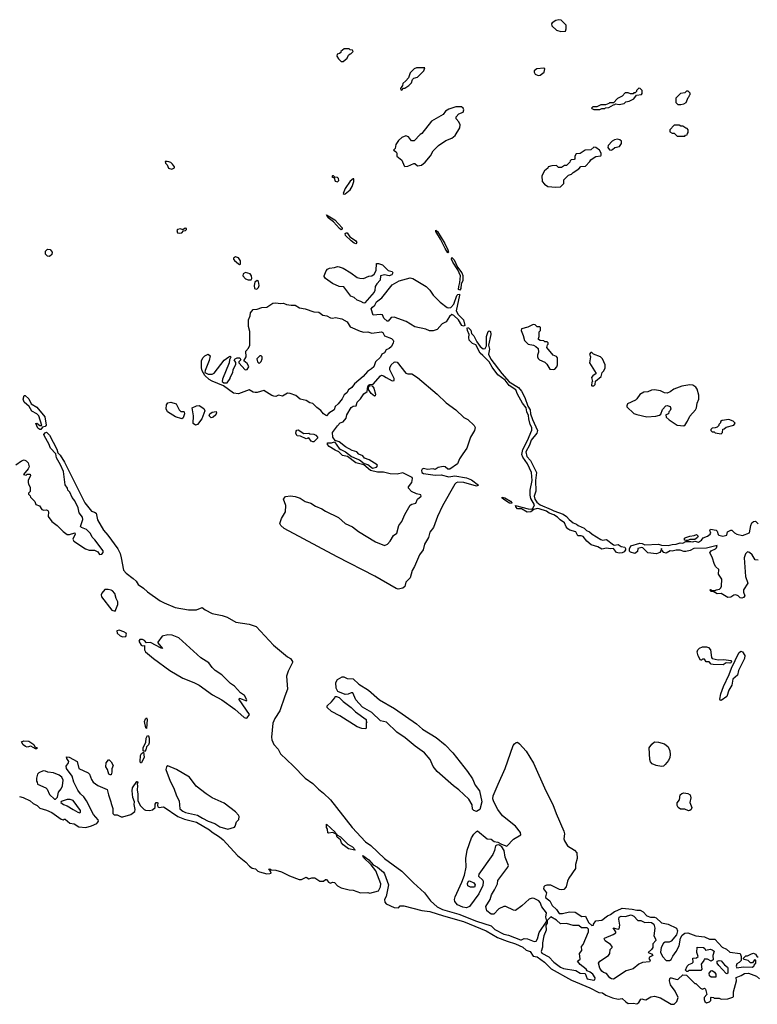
# Model space of a CAD drawing. Extents: x 2386423 to 2568864, y 578392 to 761999.
# Tile 248 of 256: x 2461190 to 2468725, y 695276 to 705328. Entities that reach past the tile are written whole.
import ezdxf

# ---------------------------------------------------------------- set-up
doc = ezdxf.new("R2010")
doc.units = 0

msp = doc.modelspace()

# ---------------------------------------------------------------- linework, layer by layer
at = {"layer": '0CON05XD'}
for points in [[(2466717, 705207), (2466765, 705210), (2466772, 705235), (2466772, 705272), (2466720, 705325), (2466698, 705328), (2466665, 705320), (2466629, 705295), (2466623, 705285), (2466626, 705266), (2466675, 705220), (2466717, 705207)], [(2464495, 704900), (2464536, 704934), (2464550, 704965), (2464565, 704980), (2464577, 704983), (2464598, 705002), (2464588, 705018), (2464565, 705020), (2464555, 705030), (2464505, 705030), (2464470, 705005), (2464470, 704995), (2464458, 704982), (2464432, 704978), (2464430, 704955), (2464445, 704930), (2464475, 704900), (2464495, 704900)], [(2465095, 704610), (2465112, 704628), (2465125, 704630), (2465165, 704658), (2465192, 704685), (2465203, 704717), (2465215, 704730), (2465255, 704742), (2465318, 704805), (2465328, 704838), (2465245, 704838), (2465220, 704825), (2465180, 704785), (2465160, 704735), (2465136, 704704), (2465103, 704677), (2465100, 704655), (2465080, 704625), (2465082, 704612), (2465095, 704610)], [(2466485, 704758), (2466505, 704762), (2466546, 704794), (2466553, 704825), (2466545, 704833), (2466474, 704826), (2466444, 704806), (2466444, 704794), (2466455, 704773), (2466485, 704758)], [(2467115, 704412), (2467138, 704422), (2467167, 704423), (2467175, 704430), (2467207, 704433), (2467255, 704460), (2467268, 704462), (2467275, 704470), (2467315, 704462), (2467365, 704473), (2467381, 704489), (2467415, 704497), (2467465, 704520), (2467492, 704558), (2467540, 704565), (2467550, 704575), (2467550, 704605), (2467527, 704627), (2467515, 704628), (2467490, 704605), (2467490, 704595), (2467478, 704582), (2467465, 704580), (2467455, 704570), (2467428, 704572), (2467405, 704582), (2467375, 704582), (2467345, 704548), (2467297, 704523), (2467255, 704480), (2467215, 704480), (2467208, 704472), (2467175, 704460), (2467125, 704458), (2467085, 704440), (2467045, 704440), (2467030, 704425), (2467035, 704420), (2467055, 704412), (2467115, 704412)], [(2467945, 704462), (2467975, 704470), (2467997, 704483), (2468020, 704535), (2468030, 704545), (2468032, 704558), (2468040, 704565), (2468038, 704578), (2468018, 704598), (2468002, 704598), (2467985, 704580), (2467940, 704575), (2467892, 704528), (2467892, 704482), (2467913, 704463), (2467945, 704462)], [(2465125, 703828), (2465155, 703832), (2465215, 703860), (2465225, 703860), (2465255, 703838), (2465295, 703843), (2465332, 703875), (2465385, 703938), (2465415, 703988), (2465467, 704045), (2465544, 704096), (2465605, 704120), (2465637, 704145), (2465687, 704225), (2465688, 704255), (2465677, 704287), (2465650, 704315), (2465650, 704335), (2465675, 704368), (2465720, 704385), (2465727, 704407), (2465720, 704425), (2465703, 704437), (2465645, 704437), (2465575, 704416), (2465538, 704395), (2465515, 704362), (2465395, 704292), (2465298, 704165), (2465280, 704155), (2465218, 704092), (2465192, 704092), (2465162, 704132), (2465135, 704141), (2465095, 704124), (2465061, 704095), (2465033, 704055), (2465027, 704013), (2465010, 703995), (2465035, 703980), (2465042, 703965), (2465042, 703935), (2465092, 703895), (2465116, 703836), (2465125, 703828)], [(2467985, 704140), (2467992, 704148), (2468008, 704152), (2468010, 704165), (2468020, 704175), (2468020, 704205), (2468008, 704218), (2467995, 704220), (2467965, 704240), (2467945, 704240), (2467925, 704250), (2467875, 704250), (2467830, 704205), (2467830, 704185), (2467855, 704170), (2467875, 704170), (2467905, 704140), (2467985, 704140)], [(2467233, 703997), (2467245, 704002), (2467270, 704025), (2467318, 704035), (2467338, 704065), (2467338, 704088), (2467322, 704102), (2467295, 704107), (2467265, 704103), (2467242, 704088), (2467202, 704045), (2467199, 704025), (2467215, 704000), (2467233, 703997)], [(2466665, 703617), (2466715, 703623), (2466748, 703655), (2466750, 703695), (2466795, 703740), (2466825, 703750), (2466845, 703770), (2466900, 703805), (2466922, 703828), (2466968, 703832), (2467015, 703880), (2467024, 703896), (2467048, 703915), (2467075, 703930), (2467125, 703940), (2467130, 703945), (2467129, 703965), (2467111, 703995), (2467075, 704024), (2467054, 704026), (2467025, 704000), (2466965, 703997), (2466915, 703962), (2466875, 703960), (2466860, 703935), (2466860, 703905), (2466855, 703900), (2466822, 703898), (2466812, 703888), (2466810, 703875), (2466775, 703840), (2466755, 703840), (2466725, 703820), (2466695, 703820), (2466675, 703840), (2466625, 703838), (2466590, 703825), (2466586, 703814), (2466552, 703785), (2466522, 703735), (2466528, 703675), (2466550, 703650), (2466585, 703627), (2466665, 703617)], [(2462745, 703803), (2462770, 703815), (2462770, 703825), (2462752, 703855), (2462735, 703870), (2462715, 703877), (2462695, 703882), (2462675, 703880), (2462678, 703865), (2462696, 703846), (2462711, 703811), (2462745, 703803)], [(2464435, 703674), (2464451, 703685), (2464446, 703706), (2464435, 703717), (2464410, 703720), (2464395, 703735), (2464384, 703735), (2464380, 703725), (2464403, 703713), (2464411, 703681), (2464435, 703674)], [(2464505, 703546), (2464515, 703550), (2464565, 703593), (2464585, 703625), (2464604, 703675), (2464603, 703703), (2464595, 703704), (2464565, 703681), (2464514, 703605), (2464493, 703555), (2464505, 703546)], [(2464475, 703184), (2464456, 703195), (2464394, 703265), (2464341, 703305), (2464324, 703336), (2464410, 703285), (2464485, 703205), (2464485, 703190), (2464475, 703184)], [(2462825, 703148), (2462845, 703154), (2462865, 703174), (2462885, 703177), (2462895, 703185), (2462895, 703195), (2462881, 703199), (2462856, 703184), (2462833, 703193), (2462803, 703187), (2462795, 703175), (2462802, 703152), (2462825, 703148)], [(2464625, 703041), (2464605, 703046), (2464575, 703069), (2464518, 703125), (2464515, 703146), (2464525, 703153), (2464535, 703152), (2464563, 703113), (2464621, 703075), (2464633, 703055), (2464625, 703041)], [(2465565, 702949), (2465535, 702991), (2465489, 703089), (2465442, 703165), (2465442, 703178), (2465457, 703165), (2465533, 703045), (2465565, 702979), (2465570, 702955), (2465565, 702949)], [(2461495, 702912), (2461473, 702913), (2461453, 702935), (2461454, 702966), (2461475, 702985), (2461501, 702981), (2461522, 702955), (2461520, 702930), (2461495, 702912)], [(2463435, 702830), (2463445, 702832), (2463444, 702865), (2463426, 702896), (2463395, 702906), (2463375, 702895), (2463374, 702885), (2463385, 702869), (2463425, 702836), (2463435, 702830)], [(2465685, 702566), (2465674, 702575), (2465675, 702605), (2465686, 702645), (2465693, 702715), (2465666, 702776), (2465615, 702852), (2465602, 702885), (2465605, 702900), (2465627, 702875), (2465662, 702802), (2465706, 702745), (2465715, 702717), (2465717, 702665), (2465701, 702629), (2465697, 702583), (2465685, 702566)], [(2463525, 702672), (2463555, 702674), (2463561, 702685), (2463557, 702715), (2463545, 702733), (2463495, 702749), (2463472, 702735), (2463468, 702715), (2463495, 702683), (2463525, 702672)], [(2464705, 702435), (2464675, 702453), (2464639, 702465), (2464605, 702492), (2464573, 702505), (2464501, 702601), (2464455, 702606), (2464385, 702635), (2464315, 702686), (2464300, 702705), (2464300, 702715), (2464321, 702765), (2464335, 702782), (2464355, 702793), (2464405, 702799), (2464435, 702809), (2464454, 702806), (2464495, 702791), (2464574, 702745), (2464637, 702697), (2464665, 702688), (2464703, 702687), (2464755, 702711), (2464787, 702713), (2464811, 702729), (2464833, 702767), (2464835, 702840), (2464855, 702839), (2464895, 702824), (2464955, 702768), (2464995, 702756), (2465002, 702745), (2464990, 702725), (2464965, 702715), (2464915, 702722), (2464876, 702714), (2464871, 702669), (2464839, 702631), (2464820, 702605), (2464818, 702565), (2464811, 702545), (2464715, 702438), (2464705, 702435)], [(2463605, 702576), (2463615, 702580), (2463629, 702595), (2463637, 702615), (2463629, 702655), (2463615, 702666), (2463593, 702647), (2463584, 702615), (2463588, 702585), (2463605, 702576)], [(2465375, 702151), (2465340, 702170), (2465225, 702191), (2465137, 702247), (2465015, 702290), (2464983, 702287), (2464955, 702250), (2464945, 702249), (2464911, 702281), (2464895, 702316), (2464875, 702319), (2464801, 702311), (2464781, 702375), (2464794, 702395), (2464819, 702415), (2464835, 702449), (2464890, 702490), (2464995, 702622), (2465065, 702661), (2465178, 702692), (2465205, 702687), (2465342, 702605), (2465378, 702568), (2465415, 702516), (2465486, 702446), (2465555, 702391), (2465575, 702385), (2465595, 702390), (2465626, 702424), (2465655, 702511), (2465665, 702523), (2465681, 702525), (2465684, 702515), (2465650, 702355), (2465669, 702319), (2465725, 702265), (2465736, 702205), (2465725, 702199), (2465705, 702208), (2465672, 702265), (2465625, 702309), (2465605, 702317), (2465582, 702298), (2465545, 702243), (2465505, 702223), (2465455, 702167), (2465415, 702153), (2465375, 702151)], [(2464325, 701284), (2464292, 701305), (2464267, 701337), (2464225, 701368), (2464185, 701409), (2464155, 701416), (2464115, 701441), (2464055, 701455), (2464012, 701492), (2463953, 701513), (2463925, 701514), (2463875, 701486), (2463835, 701496), (2463805, 701483), (2463785, 701484), (2463765, 701491), (2463685, 701543), (2463615, 701521), (2463595, 701521), (2463574, 701525), (2463535, 701551), (2463425, 701509), (2463374, 701515), (2463272, 701592), (2463155, 701638), (2463124, 701655), (2463080, 701695), (2463053, 701745), (2463048, 701775), (2463048, 701845), (2463061, 701875), (2463080, 701895), (2463115, 701912), (2463137, 701895), (2463125, 701850), (2463083, 701747), (2463080, 701725), (2463115, 701710), (2463155, 701708), (2463175, 701718), (2463279, 701851), (2463325, 701887), (2463335, 701892), (2463345, 701890), (2463347, 701883), (2463334, 701856), (2463331, 701825), (2463263, 701657), (2463260, 701635), (2463275, 701620), (2463308, 701622), (2463340, 701665), (2463340, 701675), (2463368, 701725), (2463372, 701755), (2463397, 701813), (2463397, 701827), (2463382, 701855), (2463390, 701865), (2463410, 701875), (2463438, 701875), (2463450, 701855), (2463430, 701835), (2463430, 701825), (2463494, 701754), (2463515, 701758), (2463530, 701785), (2463527, 701795), (2463515, 701818), (2463480, 701845), (2463504, 701885), (2463501, 701945), (2463529, 701975), (2463540, 702005), (2463540, 702145), (2463528, 702195), (2463527, 702265), (2463543, 702305), (2463547, 702335), (2463575, 702370), (2463615, 702374), (2463665, 702391), (2463715, 702392), (2463775, 702434), (2463808, 702438), (2463855, 702432), (2463885, 702436), (2463915, 702422), (2463963, 702413), (2464005, 702415), (2464048, 702388), (2464105, 702378), (2464195, 702345), (2464245, 702341), (2464285, 702313), (2464327, 702305), (2464365, 702284), (2464385, 702281), (2464415, 702289), (2464480, 702275), (2464535, 702243), (2464565, 702194), (2464669, 702149), (2464705, 702138), (2464745, 702143), (2464788, 702128), (2464885, 702142), (2464898, 702135), (2464915, 702100), (2464988, 702075), (2465005, 702058), (2465009, 702045), (2465006, 702025), (2464985, 701989), (2464965, 701971), (2464935, 701959), (2464915, 701928), (2464888, 701912), (2464875, 701884), (2464826, 701834), (2464807, 701783), (2464785, 701763), (2464742, 701738), (2464698, 701685), (2464609, 701611), (2464582, 701575), (2464550, 701550), (2464531, 701519), (2464503, 701497), (2464485, 701459), (2464444, 701405), (2464411, 701379), (2464401, 701345), (2464349, 701311), (2464325, 701284)], [(2467312, 699882), (2467288, 699888), (2467255, 699929), (2467225, 699925), (2467185, 699932), (2467135, 699922), (2467096, 699946), (2467027, 699967), (2466983, 700003), (2466945, 700051), (2466925, 700059), (2466890, 700060), (2466870, 700100), (2466808, 700118), (2466789, 700129), (2466772, 700152), (2466755, 700193), (2466712, 700222), (2466685, 700249), (2466645, 700274), (2466600, 700290), (2466571, 700311), (2466496, 700336), (2466475, 700338), (2466441, 700329), (2466410, 700305), (2466375, 700301), (2466315, 700334), (2466275, 700336), (2466259, 700355), (2466255, 700370), (2466385, 700335), (2466418, 700332), (2466432, 700338), (2466448, 700375), (2466411, 700441), (2466405, 700475), (2466404, 700526), (2466424, 700625), (2466417, 700705), (2466377, 700795), (2466331, 700861), (2466321, 700891), (2466331, 700939), (2466378, 701032), (2466421, 701139), (2466420, 701165), (2466405, 701195), (2466390, 701255), (2466388, 701288), (2466370, 701325), (2466365, 701365), (2466325, 701415), (2466274, 701504), (2466258, 701548), (2466191, 701595), (2466148, 701648), (2466074, 701704), (2466015, 701781), (2465987, 701837), (2465921, 701901), (2465895, 701925), (2465848, 702008), (2465814, 702024), (2465783, 702055), (2465777, 702085), (2465782, 702115), (2465765, 702155), (2465760, 702180), (2465764, 702186), (2465775, 702184), (2465799, 702159), (2465804, 702124), (2465830, 702100), (2465859, 702039), (2465893, 701993), (2465925, 701968), (2465945, 701971), (2465960, 702000), (2465960, 702095), (2465975, 702145), (2465985, 702151), (2465998, 702145), (2466001, 702115), (2465978, 702005), (2465989, 701965), (2465980, 701915), (2466002, 701862), (2466115, 701715), (2466191, 701631), (2466285, 701575), (2466316, 701536), (2466351, 701471), (2466382, 701382), (2466403, 701345), (2466409, 701305), (2466428, 701245), (2466480, 701135), (2466473, 701107), (2466415, 701035), (2466398, 700985), (2466361, 700915), (2466370, 700870), (2466408, 700828), (2466470, 700705), (2466460, 700625), (2466462, 700515), (2466447, 700465), (2466452, 700435), (2466472, 700402), (2466506, 700375), (2466619, 700329), (2466645, 700314), (2466741, 700281), (2466777, 700257), (2466804, 700225), (2466845, 700192), (2466878, 700178), (2466895, 700164), (2466957, 700137), (2466979, 700115), (2467010, 700100), (2467038, 700075), (2467125, 700021), (2467145, 700016), (2467185, 700020), (2467255, 699966), (2467265, 699962), (2467305, 699969), (2467335, 699951), (2467372, 699942), (2467379, 699929), (2467378, 699915), (2467364, 699895), (2467345, 699885), (2467312, 699882)], [(2466645, 701758), (2466655, 701762), (2466676, 701784), (2466683, 701805), (2466682, 701875), (2466675, 701890), (2466640, 701905), (2466573, 701983), (2466582, 702008), (2466590, 702015), (2466588, 702028), (2466578, 702038), (2466555, 702040), (2466545, 702050), (2466505, 702052), (2466490, 702065), (2466488, 702075), (2466498, 702095), (2466498, 702142), (2466510, 702155), (2466510, 702185), (2466502, 702192), (2466475, 702192), (2466454, 702214), (2466435, 702217), (2466382, 702188), (2466317, 702173), (2466313, 702155), (2466333, 702105), (2466345, 702052), (2466385, 702017), (2466440, 702005), (2466463, 701993), (2466485, 701970), (2466488, 701935), (2466478, 701905), (2466478, 701885), (2466485, 701870), (2466500, 701855), (2466553, 701833), (2466575, 701810), (2466605, 701760), (2466645, 701758)], [(2463635, 701820), (2463655, 701840), (2463668, 701865), (2463668, 701885), (2463655, 701898), (2463642, 701895), (2463612, 701865), (2463620, 701835), (2463635, 701820)], [(2467035, 701590), (2467055, 701592), (2467068, 701605), (2467072, 701638), (2467130, 701685), (2467140, 701725), (2467157, 701743), (2467172, 701775), (2467172, 701805), (2467142, 701865), (2467122, 701885), (2467053, 701913), (2467035, 701930), (2467025, 701930), (2467012, 701915), (2467020, 701885), (2467012, 701825), (2467078, 701715), (2467045, 701692), (2467032, 701675), (2467040, 701635), (2467033, 701627), (2467030, 701595), (2467035, 701590)], [(2465055, 699516), (2465035, 699522), (2464818, 699648), (2464434, 699844), (2463890, 700135), (2463856, 700165), (2463849, 700185), (2463866, 700235), (2463905, 700305), (2463907, 700367), (2463885, 700435), (2463905, 700460), (2463955, 700469), (2464005, 700460), (2464055, 700442), (2464105, 700409), (2464165, 700393), (2464211, 700361), (2464276, 700336), (2464315, 700310), (2464445, 700247), (2464514, 700184), (2464591, 700151), (2464652, 700102), (2464825, 699997), (2464915, 699961), (2464947, 699973), (2464976, 700005), (2465009, 700061), (2465042, 700085), (2465064, 700165), (2465094, 700206), (2465125, 700277), (2465179, 700371), (2465195, 700383), (2465236, 700394), (2465255, 700435), (2465291, 700465), (2465287, 700477), (2465245, 700488), (2465193, 700513), (2465162, 700545), (2465161, 700559), (2465196, 700605), (2465203, 700645), (2465199, 700655), (2465105, 700703), (2465045, 700689), (2464975, 700692), (2464905, 700708), (2464845, 700708), (2464775, 700726), (2464704, 700784), (2464624, 700804), (2464538, 700868), (2464489, 700879), (2464450, 700915), (2464412, 700932), (2464352, 700972), (2464335, 700992), (2464335, 701008), (2464375, 701009), (2464405, 701020), (2464452, 700952), (2464469, 700939), (2464518, 700918), (2464579, 700869), (2464635, 700844), (2464660, 700835), (2464709, 700799), (2464745, 700786), (2464795, 700750), (2464835, 700759), (2464844, 700775), (2464840, 700785), (2464760, 700835), (2464711, 700851), (2464694, 700875), (2464654, 700894), (2464635, 700916), (2464585, 700930), (2464519, 700969), (2464455, 701019), (2464412, 701032), (2464388, 701065), (2464387, 701115), (2464435, 701182), (2464465, 701211), (2464496, 701224), (2464525, 701260), (2464532, 701295), (2464575, 701369), (2464595, 701383), (2464627, 701385), (2464638, 701425), (2464671, 701459), (2464705, 701510), (2464738, 701532), (2464746, 701584), (2464754, 701596), (2464765, 701603), (2464802, 701608), (2464875, 701694), (2464885, 701699), (2464905, 701694), (2464933, 701675), (2464995, 701642), (2465016, 701644), (2465014, 701665), (2464971, 701755), (2464970, 701775), (2464985, 701805), (2465015, 701831), (2465025, 701835), (2465045, 701831), (2465135, 701719), (2465155, 701712), (2465195, 701714), (2465254, 701675), (2465456, 701505), (2465548, 701418), (2465645, 701344), (2465727, 701267), (2465768, 701245), (2465833, 701185), (2465842, 701165), (2465836, 701135), (2465795, 701065), (2465759, 700955), (2465715, 700895), (2465682, 700845), (2465662, 700795), (2465585, 700739), (2465565, 700740), (2465535, 700762), (2465515, 700766), (2465465, 700756), (2465435, 700737), (2465415, 700742), (2465355, 700737), (2465315, 700746), (2465301, 700739), (2465293, 700727), (2465298, 700705), (2465315, 700696), (2465435, 700679), (2465495, 700681), (2465575, 700663), (2465635, 700673), (2465755, 700652), (2465805, 700629), (2465878, 700575), (2465855, 700567), (2465726, 700604), (2465665, 700606), (2465650, 700600), (2465635, 700585), (2465510, 700365), (2465458, 700255), (2465418, 700145), (2465380, 700095), (2465365, 700042), (2465326, 699975), (2465310, 699915), (2465274, 699866), (2465223, 699745), (2465198, 699705), (2465179, 699631), (2465134, 699585), (2465125, 699543), (2465105, 699524), (2465055, 699516)], [(2464815, 701485), (2464782, 701512), (2464752, 701552), (2464752, 701578), (2464765, 701593), (2464790, 701590), (2464806, 701566), (2464825, 701505), (2464822, 701488), (2464815, 701485)], [(2467975, 701182), (2467989, 701191), (2468012, 701228), (2468035, 701282), (2468092, 701345), (2468102, 701365), (2468109, 701415), (2468126, 701455), (2468128, 701495), (2468112, 701555), (2468095, 701578), (2468065, 701596), (2468035, 701600), (2467955, 701586), (2467873, 701557), (2467835, 701529), (2467805, 701516), (2467775, 701520), (2467735, 701541), (2467675, 701550), (2467645, 701546), (2467605, 701528), (2467565, 701526), (2467525, 701503), (2467495, 701457), (2467480, 701445), (2467400, 701405), (2467391, 701385), (2467393, 701375), (2467465, 701309), (2467495, 701296), (2467595, 701274), (2467688, 701282), (2467725, 701292), (2467738, 701302), (2467755, 701350), (2467790, 701385), (2467805, 701388), (2467835, 701380), (2467840, 701355), (2467835, 701340), (2467820, 701325), (2467818, 701305), (2467790, 701295), (2467795, 701270), (2467823, 701243), (2467905, 701188), (2467975, 701182)], [(2461405, 701144), (2461395, 701144), (2461375, 701159), (2461354, 701205), (2461365, 701209), (2461395, 701186), (2461416, 701184), (2461385, 701285), (2461365, 701305), (2461315, 701332), (2461288, 701378), (2461235, 701425), (2461227, 701455), (2461235, 701491), (2461245, 701490), (2461285, 701456), (2461307, 701407), (2461365, 701374), (2461448, 701275), (2461462, 701188), (2461452, 701175), (2461423, 701167), (2461405, 701144)], [(2462845, 701254), (2462780, 701275), (2462701, 701325), (2462688, 701355), (2462691, 701395), (2462704, 701416), (2462735, 701422), (2462790, 701405), (2462820, 701345), (2462835, 701330), (2462865, 701330), (2462870, 701325), (2462872, 701305), (2462860, 701265), (2462845, 701254)], [(2462985, 701189), (2462963, 701205), (2462967, 701285), (2462952, 701365), (2462995, 701387), (2463025, 701388), (2463070, 701360), (2463080, 701335), (2463050, 701255), (2463005, 701194), (2462985, 701189)], [(2463145, 701264), (2463127, 701285), (2463134, 701306), (2463155, 701320), (2463197, 701327), (2463200, 701315), (2463192, 701295), (2463165, 701272), (2463145, 701264)], [(2468355, 701100), (2468370, 701115), (2468372, 701148), (2468385, 701150), (2468405, 701170), (2468485, 701190), (2468498, 701208), (2468478, 701228), (2468435, 701248), (2468365, 701238), (2468350, 701225), (2468347, 701213), (2468330, 701195), (2468330, 701185), (2468315, 701170), (2468295, 701160), (2468263, 701157), (2468250, 701145), (2468250, 701135), (2468265, 701120), (2468285, 701120), (2468295, 701110), (2468355, 701100)], [(2464185, 701018), (2464167, 701027), (2464145, 701060), (2464115, 701050), (2464057, 701077), (2464025, 701080), (2464012, 701105), (2464013, 701127), (2464022, 701138), (2464035, 701142), (2464093, 701103), (2464145, 701108), (2464155, 701100), (2464195, 701098), (2464215, 701087), (2464232, 701065), (2464232, 701055), (2464195, 701020), (2464185, 701018)], [(2461150, 700785), (2461208, 700825), (2461235, 700834), (2461255, 700826), (2461275, 700803), (2461288, 700765), (2461278, 700742), (2461230, 700685), (2461255, 700680), (2461265, 700690), (2461297, 700687), (2461300, 700675), (2461278, 700625), (2461277, 700605), (2461280, 700585), (2461296, 700555), (2461298, 700535), (2461297, 700513), (2461280, 700495), (2461280, 700485), (2461298, 700468), (2461300, 700455), (2461345, 700410), (2461355, 700380), (2461394, 700364), (2461415, 700328), (2461435, 700320), (2461463, 700323), (2461476, 700316), (2461483, 700305), (2461480, 700255), (2461518, 700205), (2461574, 700164), (2461635, 700104), (2461675, 700074), (2461698, 700072), (2461755, 700090), (2461756, 700075), (2461734, 700026), (2461743, 700003), (2461863, 699925), (2461901, 699911), (2461955, 699912), (2461988, 699895), (2462005, 699870), (2462028, 699872), (2462042, 699888), (2462042, 699905), (2461959, 700019), (2461932, 700045), (2461913, 700083), (2461873, 700123), (2461820, 700145), (2461810, 700155), (2461834, 700225), (2461830, 700250), (2461796, 700295), (2461786, 700345), (2461753, 700415), (2461725, 700452), (2461702, 700505), (2461682, 700525), (2461678, 700545), (2461655, 700580), (2461636, 700715), (2461607, 700785), (2461566, 700855), (2461560, 700895), (2461506, 700955), (2461489, 700999), (2461443, 701075), (2461438, 701095), (2461449, 701111), (2461465, 701116), (2461494, 701085), (2461571, 700945), (2461580, 700905), (2461605, 700884), (2461648, 700812), (2461855, 700396), (2461925, 700310), (2461955, 700302), (2461971, 700291), (2461985, 700223), (2462046, 700116), (2462092, 700065), (2462191, 699925), (2462215, 699877), (2462227, 699835), (2462249, 699709), (2462278, 699678), (2462349, 699625), (2462379, 699595), (2462401, 699561), (2462456, 699526), (2462496, 699486), (2462625, 699395), (2462667, 699375), (2462778, 699328), (2462915, 699303), (2462995, 699304), (2463055, 699328), (2463085, 699304), (2463155, 699266), (2463258, 699245), (2463308, 699228), (2463398, 699178), (2463535, 699158), (2463604, 699134), (2463784, 698944), (2463924, 698824), (2463955, 698808), (2463977, 698777), (2463978, 698765), (2463934, 698676), (2463916, 698625), (2463924, 698495), (2463898, 698422), (2463848, 698272), (2463797, 698195), (2463777, 698145), (2463762, 698005), (2463766, 697975), (2463785, 697930), (2463831, 697881), (2463855, 697835), (2463985, 697712), (2464105, 697585), (2464185, 697531), (2464242, 697472), (2464295, 697432), (2464365, 697365), (2464585, 697082), (2464724, 696935), (2464776, 696896), (2464916, 696765), (2465095, 696634), (2465212, 696515), (2465325, 696416), (2465385, 696334), (2465455, 696270), (2465510, 696245), (2465675, 696195), (2465855, 696126), (2466005, 696078), (2466045, 696041), (2466135, 695994), (2466182, 695982), (2466305, 695936), (2466316, 695934), (2466342, 695948), (2466376, 695946), (2466445, 695919), (2466465, 695921), (2466479, 695945), (2466495, 696009), (2466574, 696126), (2466564, 696166), (2466570, 696210), (2466525, 696272), (2466508, 696315), (2466492, 696332), (2466447, 696357), (2466425, 696361), (2466395, 696351), (2466319, 696281), (2466255, 696234), (2466235, 696236), (2466155, 696276), (2466136, 696276), (2466085, 696251), (2466035, 696197), (2466006, 696196), (2465962, 696232), (2465951, 696275), (2465996, 696345), (2466011, 696395), (2466041, 696445), (2466071, 696505), (2466075, 696540), (2466176, 696675), (2466184, 696695), (2466148, 696778), (2466139, 696845), (2466115, 696883), (2466085, 696903), (2466065, 696902), (2466052, 696895), (2466040, 696845), (2466023, 696807), (2465879, 696605), (2465876, 696585), (2465922, 696542), (2465925, 696525), (2465920, 696490), (2465881, 696405), (2465784, 696276), (2465755, 696260), (2465715, 696267), (2465663, 696293), (2465634, 696325), (2465631, 696345), (2465638, 696375), (2465707, 696523), (2465733, 696595), (2465752, 696675), (2465746, 696765), (2465760, 696850), (2465806, 696975), (2465828, 697012), (2465855, 697042), (2465866, 697046), (2465965, 696964), (2466005, 696962), (2466038, 696938), (2466075, 696932), (2466110, 696910), (2466165, 696891), (2466235, 696962), (2466309, 697005), (2466305, 697030), (2466254, 697095), (2466121, 697201), (2466074, 697265), (2466033, 697343), (2466022, 697375), (2466025, 697405), (2466076, 697524), (2466148, 697682), (2466231, 697919), (2466243, 697937), (2466260, 697950), (2466275, 697951), (2466297, 697937), (2466362, 697862), (2466439, 697739), (2466565, 697457), (2466637, 697317), (2466669, 697225), (2466749, 697045), (2466755, 697015), (2466749, 696965), (2466756, 696945), (2466786, 696895), (2466859, 696849), (2466881, 696821), (2466886, 696766), (2466868, 696705), (2466866, 696664), (2466798, 696565), (2466785, 696535), (2466772, 696475), (2466750, 696450), (2466725, 696445), (2466705, 696450), (2466615, 696492), (2466576, 696494), (2466554, 696485), (2466544, 696475), (2466539, 696455), (2466570, 696415), (2466560, 696375), (2466564, 696364), (2466605, 696331), (2466629, 696285), (2466674, 696244), (2466700, 696205), (2466735, 696204), (2466805, 696222), (2466865, 696218), (2466933, 696173), (2466970, 696175), (2467000, 696110), (2467035, 696080), (2467050, 696085), (2467050, 696095), (2467075, 696128), (2467135, 696136), (2467195, 696181), (2467225, 696192), (2467266, 696224), (2467292, 696235), (2467345, 696258), (2467447, 696247), (2467495, 696236), (2467528, 696238), (2467560, 696220), (2467595, 696181), (2467635, 696167), (2467675, 696166), (2467690, 696160), (2467745, 696107), (2467815, 696093), (2467900, 696055), (2467910, 696025), (2467900, 695985), (2467845, 695920), (2467825, 695910), (2467785, 695910), (2467765, 695900), (2467742, 695855), (2467735, 695810), (2467757, 695765), (2467795, 695724), (2467828, 695722), (2467845, 695733), (2467861, 695769), (2467897, 695815), (2467925, 695874), (2467939, 695951), (2467958, 695981), (2467986, 696004), (2468015, 696005), (2468095, 695975), (2468186, 695966), (2468235, 695942), (2468291, 695941), (2468365, 695859), (2468409, 695839), (2468445, 695810), (2468550, 695795), (2468560, 695765), (2468560, 695725), (2468538, 695702), (2468515, 695688), (2468508, 695665), (2468515, 695648), (2468581, 695659), (2468673, 695657), (2468690, 695665), (2468693, 695677), (2468710, 695695), (2468708, 695728), (2468695, 695730), (2468675, 695700), (2468655, 695700), (2468630, 695725), (2468592, 695732), (2468582, 695742), (2468582, 695748), (2468608, 695772), (2468625, 695772), (2468665, 695793), (2468685, 695797), (2468705, 695788), (2468722, 695762), (2468735, 695760)], [(2466215, 700388), (2466195, 700391), (2466135, 700431), (2466120, 700445), (2466120, 700455), (2466145, 700447), (2466205, 700412), (2466218, 700395), (2466215, 700388)], [(2468735, 699809), (2468703, 699813), (2468673, 699865), (2468645, 699889), (2468625, 699894), (2468604, 699876), (2468592, 699835), (2468603, 699643), (2468628, 699575), (2468584, 699506), (2468582, 699485), (2468598, 699445), (2468585, 699428), (2468565, 699421), (2468550, 699425), (2468528, 699448), (2468505, 699456), (2468485, 699452), (2468455, 699433), (2468425, 699430), (2468355, 699470), (2468315, 699468), (2468275, 699490), (2468255, 699490), (2468240, 699505), (2468245, 699510), (2468265, 699500), (2468295, 699500), (2468305, 699508), (2468337, 699513), (2468353, 699527), (2468360, 699545), (2468362, 699615), (2468327, 699667), (2468333, 699715), (2468301, 699741), (2468286, 699766), (2468265, 699841), (2468241, 699885), (2468254, 699906), (2468299, 699925), (2468309, 699935), (2468315, 699960), (2468206, 699934), (2468075, 699929), (2468040, 699910), (2467995, 699899), (2467975, 699899), (2467935, 699911), (2467895, 699911), (2467855, 699902), (2467834, 699906), (2467795, 699882), (2467769, 699889), (2467751, 699911), (2467745, 699930), (2467740, 699905), (2467730, 699890), (2467695, 699876), (2467605, 699885), (2467555, 699938), (2467545, 699940), (2467505, 699930), (2467501, 699899), (2467475, 699879), (2467431, 699891), (2467418, 699902), (2467418, 699925), (2467434, 699956), (2467525, 699984), (2467550, 699980), (2467575, 699967), (2467714, 699974), (2467745, 699962), (2467815, 699959), (2467855, 699971), (2467896, 699974), (2467935, 699988), (2467965, 699984), (2467995, 700000), (2468045, 700002), (2468065, 699998), (2468085, 700003), (2468125, 699996), (2468154, 700015), (2468172, 700038), (2468217, 700055), (2468243, 700075), (2468250, 700085), (2468238, 700115), (2468245, 700128), (2468305, 700116), (2468316, 700106), (2468324, 700074), (2468332, 700065), (2468372, 700055), (2468414, 700065), (2468420, 700100), (2468455, 700117), (2468466, 700116), (2468491, 700091), (2468515, 700077), (2468575, 700063), (2468645, 700088), (2468658, 700165), (2468669, 700191), (2468685, 700207), (2468705, 700208), (2468735, 700180)], [(2467995, 700010), (2467982, 700015), (2467982, 700035), (2467995, 700042), (2468035, 700057), (2468079, 700061), (2468105, 700072), (2468122, 700055), (2468115, 700042), (2468085, 700020), (2468035, 700020), (2468015, 700012), (2467995, 700010)], [(2462165, 699290), (2462192, 699358), (2462192, 699385), (2462175, 699420), (2462161, 699471), (2462138, 699498), (2462124, 699504), (2462095, 699511), (2462060, 699510), (2462030, 699475), (2462024, 699455), (2462027, 699435), (2462131, 699301), (2462165, 699290)], [(2462245, 699027), (2462275, 699032), (2462282, 699055), (2462278, 699065), (2462255, 699080), (2462205, 699097), (2462182, 699088), (2462187, 699065), (2462215, 699039), (2462245, 699027)], [(2463505, 698198), (2463515, 698202), (2463536, 698235), (2463433, 698387), (2463435, 698400), (2463506, 698374), (2463510, 698385), (2463485, 698429), (2463445, 698457), (2463384, 698525), (2463345, 698552), (2463255, 698641), (2463187, 698685), (2463157, 698715), (2463123, 698763), (2463040, 698815), (2462816, 699016), (2462746, 699046), (2462705, 699049), (2462646, 699034), (2462600, 698975), (2462600, 698965), (2462650, 698910), (2462635, 698912), (2462525, 698971), (2462485, 698968), (2462465, 698992), (2462445, 699000), (2462418, 699002), (2462408, 698985), (2462432, 698942), (2462445, 698937), (2462465, 698940), (2462466, 698895), (2462475, 698875), (2462558, 698805), (2462724, 698684), (2462855, 698607), (2462970, 698560), (2463023, 698533), (2463160, 698435), (2463255, 698386), (2463389, 698289), (2463482, 698205), (2463505, 698198)], [(2468375, 698742), (2468274, 698744), (2468255, 698750), (2468232, 698772), (2468203, 698773), (2468185, 698800), (2468165, 698800), (2468155, 698790), (2468145, 698790), (2468119, 698835), (2468110, 698875), (2468116, 698894), (2468135, 698912), (2468164, 698926), (2468205, 698926), (2468225, 698918), (2468246, 698895), (2468257, 698817), (2468265, 698808), (2468325, 698792), (2468384, 698796), (2468455, 698787), (2468460, 698775), (2468455, 698763), (2468445, 698759), (2468408, 698762), (2468375, 698742)], [(2468355, 698379), (2468345, 698380), (2468341, 698391), (2468353, 698445), (2468379, 698521), (2468438, 698645), (2468461, 698709), (2468537, 698865), (2468555, 698880), (2468575, 698876), (2468598, 698838), (2468594, 698805), (2468533, 698685), (2468521, 698635), (2468474, 698596), (2468463, 698535), (2468435, 698484), (2468412, 698418), (2468355, 698379)], [(2465855, 697243), (2465830, 697255), (2465815, 697270), (2465812, 697312), (2465779, 697369), (2465677, 697465), (2465620, 697505), (2465453, 697653), (2465414, 697705), (2465384, 697775), (2465324, 697845), (2465231, 697911), (2465127, 697997), (2465043, 698053), (2464936, 698156), (2464875, 698170), (2464788, 698255), (2464691, 698311), (2464623, 698383), (2464592, 698455), (2464575, 698457), (2464545, 698444), (2464515, 698440), (2464440, 698470), (2464424, 698504), (2464419, 698561), (2464437, 698593), (2464485, 698621), (2464500, 698620), (2464536, 698604), (2464595, 698598), (2464656, 698546), (2464752, 698482), (2464865, 698384), (2465020, 698295), (2465245, 698139), (2465305, 698086), (2465445, 698001), (2465535, 697924), (2465614, 697845), (2465765, 697653), (2465815, 697577), (2465844, 697515), (2465886, 697455), (2465911, 697345), (2465890, 697265), (2465855, 697243)], [(2464725, 698090), (2464685, 698092), (2464639, 698109), (2464461, 698221), (2464374, 698264), (2464330, 698305), (2464330, 698325), (2464376, 698364), (2464410, 698405), (2464412, 698418), (2464425, 698420), (2464455, 698410), (2464495, 698368), (2464576, 698306), (2464621, 698261), (2464730, 698185), (2464730, 698165), (2464740, 698155), (2464730, 698145), (2464730, 698095), (2464725, 698090)], [(2462485, 698092), (2462478, 698098), (2462466, 698165), (2462475, 698190), (2462485, 698200), (2462491, 698185), (2462485, 698092)], [(2462465, 697858), (2462453, 697863), (2462451, 697899), (2462480, 697950), (2462483, 697995), (2462495, 698022), (2462505, 698018), (2462512, 697995), (2462511, 697945), (2462506, 697924), (2462484, 697906), (2462478, 697875), (2462465, 697858)], [(2461365, 697884), (2461352, 697885), (2461305, 697912), (2461265, 697902), (2461248, 697908), (2461224, 697924), (2461210, 697955), (2461234, 697966), (2461284, 697964), (2461335, 697928), (2461346, 697906), (2461367, 697895), (2461365, 697884)], [(2467745, 697704), (2467692, 697715), (2467652, 697732), (2467635, 697751), (2467627, 697775), (2467620, 697895), (2467647, 697933), (2467675, 697956), (2467715, 697954), (2467775, 697936), (2467814, 697905), (2467832, 697865), (2467836, 697825), (2467832, 697795), (2467819, 697765), (2467785, 697724), (2467765, 697709), (2467745, 697704)], [(2462435, 697740), (2462425, 697743), (2462420, 697755), (2462424, 697816), (2462435, 697838), (2462455, 697850), (2462462, 697798), (2462435, 697740)], [(2461872, 697352), (2461844, 697395), (2461811, 697425), (2461785, 697464), (2461744, 697544), (2461727, 697607), (2461668, 697685), (2461664, 697706), (2461688, 697742), (2461691, 697755), (2461671, 697785), (2461668, 697802), (2461695, 697798), (2461776, 697756), (2461795, 697682), (2461889, 697639), (2461902, 697625), (2461923, 697573), (2461942, 697545), (2461989, 697509), (2462085, 697470), (2462097, 697415), (2462122, 697345), (2462123, 697325), (2462143, 697275), (2462140, 697225), (2462155, 697211), (2462185, 697209), (2462225, 697191), (2462245, 697190), (2462325, 697214), (2462366, 697244), (2462368, 697265), (2462358, 697315), (2462362, 697345), (2462346, 697386), (2462339, 697455), (2462343, 697485), (2462385, 697552), (2462392, 697552), (2462397, 697545), (2462390, 697525), (2462394, 697505), (2462389, 697465), (2462397, 697423), (2462396, 697355), (2462424, 697304), (2462461, 697265), (2462475, 697258), (2462515, 697254), (2462545, 697262), (2462573, 697285), (2462575, 697320), (2462584, 697336), (2462595, 697338), (2462602, 697332), (2462598, 697305), (2462602, 697292), (2462615, 697286), (2462655, 697293), (2462665, 697290), (2462805, 697195), (2462875, 697166), (2462995, 697135), (2463128, 697058), (2463155, 697033), (2463232, 696985), (2463267, 696955), (2463415, 696796), (2463499, 696729), (2463537, 696685), (2463565, 696666), (2463598, 696658), (2463623, 696635), (2463639, 696629), (2463715, 696608), (2463745, 696610), (2463760, 696615), (2463750, 696640), (2463730, 696655), (2463745, 696658), (2463758, 696648), (2463805, 696646), (2463865, 696629), (2463945, 696587), (2464045, 696551), (2464068, 696552), (2464115, 696573), (2464145, 696557), (2464175, 696566), (2464205, 696567), (2464255, 696533), (2464295, 696533), (2464315, 696550), (2464325, 696550), (2464345, 696522), (2464365, 696514), (2464385, 696523), (2464405, 696520), (2464438, 696485), (2464475, 696464), (2464555, 696444), (2464595, 696441), (2464670, 696415), (2464745, 696418), (2464765, 696412), (2464855, 696434), (2464875, 696475), (2464880, 696505), (2464829, 696639), (2464780, 696700), (2464701, 696775), (2464694, 696796), (2464720, 696780), (2464755, 696752), (2464801, 696701), (2464845, 696675), (2464906, 696626), (2464918, 696608), (2464958, 696495), (2464932, 696378), (2464915, 696345), (2464919, 696319), (2464932, 696302), (2465015, 696263), (2465059, 696261), (2465075, 696280), (2465115, 696282), (2465298, 696235), (2465380, 696225), (2465519, 696179), (2465725, 696120), (2465954, 696025), (2466070, 695960), (2466170, 695920), (2466256, 695895), (2466331, 695861), (2466365, 695830), (2466404, 695814), (2466435, 695768), (2466475, 695761), (2466551, 695705), (2466618, 695638), (2466825, 695523), (2467014, 695445), (2467105, 695398), (2467145, 695393), (2467179, 695369), (2467245, 695342), (2467305, 695329), (2467345, 695334), (2467382, 695302), (2467405, 695285), (2467455, 695289), (2467495, 695282), (2467516, 695294), (2467535, 695328), (2467545, 695332), (2467564, 695324), (2467585, 695322), (2467638, 695352), (2467675, 695359), (2467735, 695344), (2467845, 695276), (2467874, 695276), (2467902, 695305), (2467917, 695345), (2467885, 695412), (2467839, 695475), (2467829, 695515), (2467830, 695540), (2467834, 695546), (2467844, 695546), (2467905, 695531), (2467915, 695534), (2467965, 695578), (2468000, 695575), (2468085, 695490), (2468095, 695490), (2468145, 695440), (2468165, 695432), (2468185, 695440), (2468195, 695430), (2468210, 695375), (2468183, 695347), (2468182, 695325), (2468190, 695305), (2468205, 695290), (2468235, 695300), (2468250, 695315), (2468250, 695345), (2468255, 695350), (2468277, 695347), (2468285, 695340), (2468335, 695340), (2468355, 695330), (2468423, 695333), (2468475, 695348), (2468480, 695355), (2468482, 695405), (2468511, 695515), (2468509, 695551), (2468560, 695570), (2468595, 695592), (2468635, 695593), (2468715, 695565), (2468748, 695535)], [(2462115, 697618), (2462102, 697625), (2462088, 697675), (2462071, 697701), (2462075, 697740), (2462098, 697772), (2462105, 697772), (2462125, 697752), (2462146, 697715), (2462131, 697679), (2462132, 697645), (2462125, 697620), (2462115, 697618)], [(2461555, 697372), (2461575, 697390), (2461588, 697442), (2461613, 697475), (2461627, 697505), (2461633, 697565), (2461620, 697595), (2461595, 697614), (2461535, 697640), (2461477, 697647), (2461455, 697657), (2461431, 697659), (2461385, 697638), (2461372, 697625), (2461362, 697585), (2461362, 697555), (2461370, 697545), (2461373, 697523), (2461456, 697486), (2461471, 697471), (2461495, 697418), (2461545, 697372), (2461555, 697372)], [(2463315, 697063), (2463384, 697086), (2463392, 697095), (2463405, 697140), (2463427, 697163), (2463432, 697195), (2463426, 697206), (2463395, 697240), (2463279, 697329), (2463156, 697385), (2463095, 697425), (2462994, 697504), (2462924, 697595), (2462793, 697675), (2462705, 697710), (2462689, 697701), (2462684, 697675), (2462726, 697555), (2462764, 697484), (2462791, 697405), (2462819, 697355), (2462825, 697273), (2462855, 697248), (2462883, 697235), (2463005, 697207), (2463057, 697177), (2463115, 697146), (2463182, 697122), (2463235, 697088), (2463315, 697063)], [(2468023, 697253), (2467985, 697267), (2467939, 697269), (2467916, 697286), (2467905, 697305), (2467907, 697333), (2467931, 697365), (2467935, 697415), (2467955, 697430), (2467975, 697434), (2468015, 697429), (2468038, 697415), (2468044, 697385), (2468037, 697335), (2468056, 697285), (2468050, 697265), (2468035, 697254), (2468023, 697253)], [(2461188, 697398), (2461225, 697389), (2461297, 697355), (2461328, 697328), (2461368, 697305), (2461395, 697278), (2461465, 697259), (2461517, 697235), (2461615, 697167), (2461635, 697160), (2461643, 697167), (2461655, 697167), (2461702, 697125), (2461745, 697118), (2461795, 697089), (2461865, 697081), (2461925, 697098), (2461977, 697123), (2461988, 697135), (2461994, 697145), (2461990, 697160), (2461945, 697215), (2461872, 697352)], [(2461805, 697232), (2461812, 697238), (2461810, 697255), (2461735, 697357), (2461706, 697366), (2461675, 697367), (2461613, 697347), (2461612, 697335), (2461638, 697315), (2461675, 697304), (2461735, 697264), (2461785, 697237), (2461805, 697232)], [(2464415, 697018), (2464389, 697029), (2464345, 697022), (2464337, 697027), (2464333, 697063), (2464323, 697083), (2464324, 697116), (2464414, 697035), (2464419, 697021), (2464415, 697018)], [(2464615, 696850), (2464550, 696865), (2464494, 696905), (2464478, 696925), (2464466, 696956), (2464432, 696982), (2464422, 697018), (2464428, 697008), (2464468, 696985), (2464541, 696911), (2464591, 696885), (2464617, 696855), (2464615, 696850)], [(2465835, 696472), (2465795, 696473), (2465768, 696485), (2465765, 696510), (2465775, 696532), (2465785, 696537), (2465830, 696515), (2465842, 696495), (2465835, 696472)], [(2467055, 695522), (2467064, 695526), (2467067, 695545), (2467045, 695584), (2467018, 695605), (2466987, 695617), (2466977, 695635), (2466914, 695684), (2466888, 695715), (2466915, 695738), (2466909, 695795), (2466932, 695825), (2466929, 695865), (2466945, 695888), (2467000, 696015), (2467000, 696045), (2466988, 696058), (2466928, 696058), (2466902, 696082), (2466845, 696082), (2466775, 696102), (2466715, 696099), (2466675, 696136), (2466615, 696170), (2466577, 696133), (2466577, 696105), (2466566, 696084), (2466568, 696032), (2466543, 695975), (2466529, 695905), (2466529, 695861), (2466516, 695815), (2466525, 695797), (2466595, 695762), (2466645, 695708), (2466715, 695656), (2466745, 695643), (2466871, 695621), (2466915, 695594), (2466965, 695590), (2466987, 695535), (2467055, 695522)], [(2467255, 695534), (2467235, 695535), (2467218, 695545), (2467185, 695590), (2467155, 695600), (2467135, 695616), (2467116, 695645), (2467103, 695697), (2467115, 695716), (2467206, 695774), (2467218, 695795), (2467222, 695835), (2467242, 695855), (2467243, 695865), (2467226, 695886), (2467172, 695925), (2467160, 695945), (2467165, 695952), (2467252, 695988), (2467278, 696005), (2467280, 696015), (2467253, 696057), (2467305, 696043), (2467315, 696048), (2467319, 696085), (2467309, 696145), (2467315, 696167), (2467335, 696175), (2467375, 696174), (2467435, 696191), (2467463, 696175), (2467505, 696133), (2467535, 696132), (2467575, 696111), (2467615, 696115), (2467645, 696111), (2467666, 696095), (2467678, 696055), (2467669, 695975), (2467686, 695945), (2467687, 695927), (2467658, 695895), (2467656, 695855), (2467645, 695837), (2467610, 695805), (2467645, 695792), (2467656, 695775), (2467624, 695756), (2467618, 695745), (2467630, 695725), (2467625, 695710), (2467552, 695702), (2467515, 695687), (2467455, 695640), (2467385, 695618), (2467255, 695534)], [(2468015, 695610), (2468005, 695610), (2467992, 695625), (2468009, 695665), (2468025, 695681), (2468060, 695695), (2468070, 695705), (2468065, 695748), (2468105, 695750), (2468120, 695765), (2468108, 695805), (2468112, 695858), (2468175, 695857), (2468190, 695845), (2468195, 695830), (2468245, 695839), (2468265, 695833), (2468285, 695818), (2468270, 695775), (2468275, 695730), (2468255, 695718), (2468215, 695737), (2468182, 695738), (2468180, 695725), (2468150, 695685), (2468157, 695635), (2468149, 695621), (2468025, 695620), (2468015, 695610)], [(2468415, 695587), (2468405, 695592), (2468332, 695672), (2468314, 695695), (2468314, 695716), (2468335, 695722), (2468355, 695719), (2468388, 695678), (2468420, 695655), (2468425, 695645), (2468425, 695593), (2468415, 695587)], [(2468295, 695553), (2468254, 695554), (2468235, 695568), (2468233, 695595), (2468252, 695618), (2468265, 695622), (2468288, 695605), (2468300, 695585), (2468300, 695555), (2468295, 695553)]]:
    msp.add_lwpolyline(points, dxfattribs=at)

doc.saveas('drawing.dxf')
